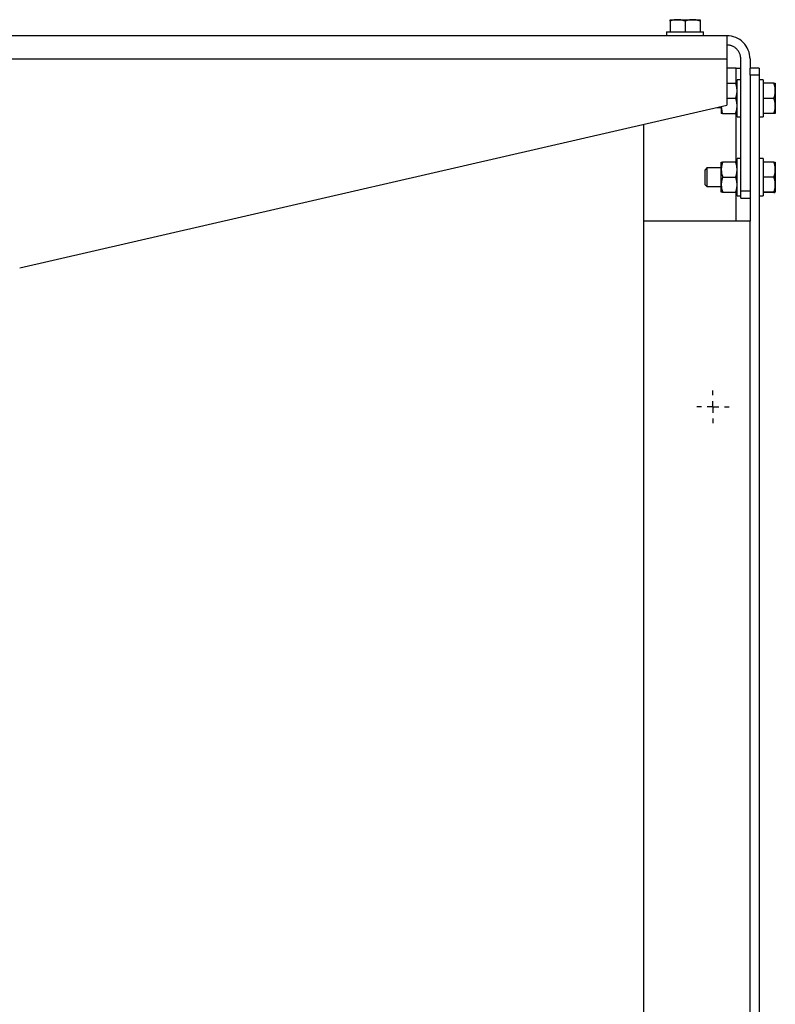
# Model space of a CAD drawing. Header units: millimetres. Extents: x -3787 to 418, y -511 to 3927.
# Tile 10 of 87: x -3061 to -2735, y 1342 to 1767. Entities that reach past the tile are written whole.
import ezdxf

# ---------------------------------------------------------------- set-up
doc = ezdxf.new("R2010")
doc.units = ezdxf.units.MM
doc.layers.add('FOND_DE_PLAN', color=7, linetype='Continuous')

# ---------------------------------------------------------------- blocks, each defined once
blk = doc.blocks.new('SW_CENTERMARKSYMBOL_39')
at = {"layer": 'FOND_DE_PLAN', "color": 0}
for p, q in [((0, 5), (0, 7)), ((-5, 0), (-7, 0)), ((0, 0), (-2.5, 0)), ((0, 0), (0, 2.5)), ((0, 0), (0, -2.5)), ((0, 0), (2.5, 0)), ((5, 0), (7, 0)), ((0, -5), (0, -7))]:
    blk.add_line(p, q, dxfattribs=at)

msp = doc.modelspace()

# ---------------------------------------------------------------- linework, layer by layer
at = {"color": 7, "linetype": 'Continuous', "lineweight": 25}
for p, q in [((-2780.3, 1766.13), (-2780.3, 1761.41)), ((-2773.8, 1766.13), (-2773.8, 1761.41)), ((-2767.3, 1766.13), (-2767.3, 1761.41)), ((-2781.8, 1761.41), (-2781.8, 1759.81)), ((-2765.8, 1759.81), (-2765.8, 1761.41)), ((-2755.8, 1759.81), (-3765.8, 1759.81)), ((-3765.8, 1749.81), (-2755.8, 1749.81)), ((-2755.8, 1749.81), (-2755.8, 1729.81)), ((-2749.8, 1692.81), (-2749.8, 1749.81)), ((-2745.8, 1749.81), (-2745.8, 1745.81)), ((-2751.8, 1745.81), (-2755.8, 1745.81)), ((-2751.8, 1745.81), (-2749.8, 1745.81)), ((-2741.8, 1745.81), (-2745.8, 1745.81)), ((-2749.8, 1740.81), (-2751.4, 1740.81)), ((-2745.8, 1742.81), (-2745.8, 1679.81)), ((-2741.8, 1742.81), (-2745.8, 1742.81)), ((-2741.8, 1742.81), (-2741.8, 924.98)), ((-2740.2, 1740.81), (-2741.8, 1740.81)), ((-2755.8, 1739.31), (-2751.98, 1739.31)), ((-2735.48, 1739.31), (-2740.2, 1739.31)), ((-2751.98, 1732.81), (-2755.8, 1732.81)), ((-2735.48, 1732.81), (-2740.2, 1732.81)), ((-3060.8, 1659.81), (-2755.8, 1729.81)), ((-2760.15, 1728.81), (-2758.2, 1728.81)), ((-2757.62, 1726.31), (-2758.14, 1729.27)), ((-2757.62, 1726.31), (-2751.98, 1726.31)), ((-2751.4, 1724.81), (-2749.8, 1724.81)), ((-2741.8, 1724.81), (-2740.2, 1724.81)), ((-2735.48, 1726.31), (-2740.2, 1726.31)), ((-2791.8, 1721.55), (-2791.8, 1679.81)), ((-2749.8, 1706.81), (-2751.4, 1706.81)), ((-2740.2, 1706.81), (-2741.8, 1706.81)), ((-2764.43, 1702.81), (-2765.2, 1702.04)), ((-2758.2, 1702.81), (-2764.43, 1702.81)), ((-2764.43, 1702.81), (-2764.43, 1698.81)), ((-2751.98, 1705.31), (-2757.62, 1705.31)), ((-2735.48, 1705.34), (-2740.2, 1705.34)), ((-2764.43, 1698.81), (-2764.43, 1694.81)), ((-2757.62, 1698.81), (-2751.98, 1698.81)), ((-2735.48, 1698.87), (-2740.2, 1698.87)), ((-2765.2, 1695.58), (-2764.43, 1694.81)), ((-2764.43, 1694.81), (-2758.2, 1694.81)), ((-2757.62, 1692.31), (-2751.98, 1692.31)), ((-2751.4, 1690.81), (-2749.8, 1690.81)), ((-2745.8, 1692.81), (-2749.8, 1692.81)), ((-2749.8, 1689.81), (-2745.8, 1689.81)), ((-2741.8, 1690.81), (-2740.2, 1690.81)), ((-2735.48, 1692.34), (-2740.2, 1692.34)), ((-2735.48, 1692.28), (-2740.2, 1692.28)), ((-2791.8, 1679.81), (-2791.8, 927.81)), ((-2745.8, 1679.81), (-2791.8, 1679.81)), ((-2745.8, 927.81), (-2745.8, 1679.81))]:
    msp.add_line(p, q, dxfattribs=at)
at = {"color": 8, "linetype": 'Continuous', "lineweight": 25}
for p, q in [((-2751.8, 1739.31), (-2751.8, 1745.81)), ((-2751.8, 1705.31), (-2751.8, 1726.31)), ((-2751.8, 1679.81), (-2751.8, 1692.31))]:
    msp.add_line(p, q, dxfattribs=at)
at = {"color": 7, "linetype": 'Continuous', "lineweight": 25}
for points, knots in [([(-2777.05, 1766.71), (-2777.14, 1766.71), (-2777.32, 1766.71), (-2777.59, 1766.69), (-2777.91, 1766.67), (-2778.27, 1766.62), (-2778.82, 1766.53), (-2779.49, 1766.38), (-2780.03, 1766.21), (-2780.3, 1766.13)], [0, 0, 0, 0, 0.081994, 0.164032, 0.24655, 0.372541, 0.49976, 0.744787, 1, 1, 1, 1]), ([(-2780.3, 1766.13), (-2780.3, 1766.16), (-2780.3, 1766.24), (-2780.3, 1766.33), (-2780.3, 1766.42), (-2780.3, 1766.49), (-2780.3, 1766.57), (-2780.3, 1766.64), (-2780.3, 1766.7), (-2780.3, 1766.71), (-2780.3, 1766.71)], [0, 0, 0, 0, 0.103638, 0.205104, 0.304738, 0.402919, 0.500067, 0.668868, 0.83439, 1, 1, 1, 1]), ([(-2780.3, 1766.71), (-2780.3, 1766.71), (-2780.22, 1766.71), (-2779.93, 1766.71), (-2779.71, 1766.71), (-2779.14, 1766.71), (-2778.79, 1766.71), (-2777.99, 1766.71), (-2777.54, 1766.71), (-2777.05, 1766.71)], [0, 0, 0, 0, 0.25, 0.25, 0.5, 0.5, 0.75, 0.75, 1, 1, 1, 1]), ([(-2773.8, 1766.13), (-2773.91, 1766.16), (-2774.12, 1766.24), (-2774.45, 1766.33), (-2774.77, 1766.42), (-2775.09, 1766.49), (-2775.48, 1766.57), (-2775.95, 1766.64), (-2776.5, 1766.7), (-2776.86, 1766.71), (-2777.05, 1766.71)], [0, 0, 0, 0, 0.103549, 0.20493, 0.304482, 0.402583, 0.499651, 0.668596, 0.834254, 1, 1, 1, 1]), ([(-2777.05, 1766.71), (-2776.55, 1766.71), (-2776.03, 1766.71), (-2774.93, 1766.71), (-2774.36, 1766.71), (-2773.23, 1766.71), (-2772.66, 1766.71), (-2771.57, 1766.71), (-2771.04, 1766.71), (-2770.55, 1766.71)], [0, 0, 0, 0, 0.25, 0.25, 0.5, 0.5, 0.75, 0.75, 1, 1, 1, 1]), ([(-2770.55, 1766.71), (-2770.64, 1766.71), (-2770.82, 1766.71), (-2771.09, 1766.69), (-2771.41, 1766.67), (-2771.77, 1766.62), (-2772.32, 1766.53), (-2772.99, 1766.38), (-2773.53, 1766.21), (-2773.8, 1766.13)], [0, 0, 0, 0, 0.0819939, 0.1640323, 0.2465502, 0.3725409, 0.4997601, 0.744787, 1, 1, 1, 1]), ([(-2767.3, 1766.13), (-2767.41, 1766.16), (-2767.62, 1766.24), (-2767.95, 1766.33), (-2768.27, 1766.42), (-2768.59, 1766.49), (-2768.98, 1766.57), (-2769.45, 1766.64), (-2770, 1766.7), (-2770.36, 1766.71), (-2770.55, 1766.71)], [0, 0, 0, 0, 0.103549, 0.20493, 0.304482, 0.402583, 0.499651, 0.668596, 0.834254, 1, 1, 1, 1]), ([(-2770.55, 1766.71), (-2770.05, 1766.71), (-2769.6, 1766.71), (-2768.8, 1766.71), (-2768.45, 1766.71), (-2767.88, 1766.71), (-2767.66, 1766.71), (-2767.37, 1766.71), (-2767.3, 1766.71), (-2767.3, 1766.71)], [0, 0, 0, 0, 0.25, 0.25, 0.5, 0.5, 0.75, 0.75, 1, 1, 1, 1]), ([(-2767.3, 1766.71), (-2767.3, 1766.71), (-2767.3, 1766.71), (-2767.3, 1766.69), (-2767.3, 1766.67), (-2767.3, 1766.62), (-2767.3, 1766.53), (-2767.3, 1766.38), (-2767.3, 1766.21), (-2767.3, 1766.13)], [0, 0, 0, 0, 0.082341, 0.164728, 0.2476, 0.37415, 0.501946, 0.745918, 1, 1, 1, 1]), ([(-2781.8, 1761.41), (-2781.8, 1761.41), (-2781.59, 1761.41), (-2780.79, 1761.41), (-2780.19, 1761.41), (-2778.71, 1761.41), (-2777.83, 1761.41), (-2775.89, 1761.41), (-2774.84, 1761.41), (-2772.75, 1761.41), (-2771.7, 1761.41), (-2769.77, 1761.41), (-2768.88, 1761.41), (-2767.4, 1761.41), (-2766.81, 1761.41), (-2766, 1761.41), (-2765.8, 1761.41), (-2765.8, 1761.41)], [0, 0, 0, 0, 0.125, 0.125, 0.25, 0.25, 0.375, 0.375, 0.5, 0.5, 0.625, 0.625, 0.75, 0.75, 0.875, 0.875, 1, 1, 1, 1]), ([(-2755.8, 1759.81), (-2755.8, 1759.81), (-2755.8, 1759.81), (-2755.8, 1759.79), (-2755.8, 1759.77), (-2755.8, 1759.74), (-2755.8, 1759.69), (-2755.8, 1759.61), (-2755.8, 1759.44), (-2755.8, 1759.12), (-2755.8, 1758.7), (-2755.8, 1758.02), (-2755.8, 1756.93), (-2755.8, 1755.59), (-2755.8, 1754.42), (-2755.8, 1753.51), (-2755.8, 1752.58), (-2755.8, 1751.75), (-2755.8, 1751.03), (-2755.8, 1750.42), (-2755.8, 1750.01), (-2755.8, 1749.81)], [0, 0, 0, 0, 0.019453, 0.038872, 0.058275, 0.077679, 0.097104, 0.116567, 0.178313, 0.240094, 0.304415, 0.368769, 0.500007, 0.631244, 0.695565, 0.75992, 0.821667, 0.883447, 0.922314, 0.961117, 1, 1, 1, 1]), ([(-2745.8, 1749.81), (-2745.8, 1751.12), (-2746.06, 1752.43), (-2747.06, 1754.85), (-2747.8, 1755.95), (-2749.65, 1757.81), (-2750.76, 1758.55), (-2753.18, 1759.55), (-2754.49, 1759.81), (-2755.8, 1759.81)], [0, 0, 0, 0, 0.25, 0.25, 0.5, 0.5, 0.75, 0.75, 1, 1, 1, 1]), ([(-2749.8, 1749.81), (-2749.8, 1749.88), (-2749.8, 1750.03), (-2749.81, 1750.25), (-2749.83, 1750.47), (-2749.86, 1750.68), (-2749.91, 1751.02), (-2750.02, 1751.47), (-2750.21, 1752.03), (-2750.46, 1752.57), (-2750.87, 1753.28), (-2751.52, 1754.08), (-2752.33, 1754.73), (-2753.03, 1755.15), (-2753.58, 1755.39), (-2754.14, 1755.58), (-2754.63, 1755.7), (-2755.07, 1755.77), (-2755.43, 1755.8), (-2755.67, 1755.81), (-2755.8, 1755.81)], [0, 0, 0, 0, 0.023335, 0.046628, 0.06991, 0.093212, 0.116565, 0.178301, 0.240092, 0.304402, 0.368768, 0.500006, 0.631244, 0.695553, 0.759919, 0.821655, 0.883446, 0.922309, 0.961112, 1, 1, 1, 1]), ([(-2745.8, 1742.81), (-2745.8, 1743.2), (-2745.8, 1743.59), (-2745.8, 1744.32), (-2745.8, 1744.65), (-2745.8, 1745.21), (-2745.8, 1745.43), (-2745.8, 1745.73), (-2745.8, 1745.81), (-2745.8, 1745.81)], [0, 0, 0, 0, 0.25, 0.25, 0.5, 0.5, 0.75, 0.75, 1, 1, 1, 1]), ([(-2741.8, 1745.81), (-2741.8, 1745.81), (-2741.8, 1745.81), (-2741.8, 1745.79), (-2741.8, 1745.77), (-2741.8, 1745.74), (-2741.8, 1745.7), (-2741.8, 1745.66), (-2741.8, 1745.55), (-2741.8, 1745.34), (-2741.8, 1744.94), (-2741.8, 1744.47), (-2741.8, 1744.02), (-2741.8, 1743.65), (-2741.8, 1743.37), (-2741.8, 1743.09), (-2741.8, 1742.9), (-2741.8, 1742.81)], [0, 0, 0, 0, 0.034551, 0.068855, 0.103013, 0.137124, 0.171291, 0.205614, 0.240191, 0.370053, 0.500029, 0.62989, 0.759866, 0.820149, 0.879905, 0.939676, 1, 1, 1, 1]), ([(-2751.4, 1724.81), (-2751.4, 1724.81), (-2751.4, 1725.02), (-2751.4, 1725.82), (-2751.4, 1726.41), (-2751.4, 1727.89), (-2751.4, 1728.78), (-2751.4, 1730.72), (-2751.4, 1731.76), (-2751.4, 1733.86), (-2751.4, 1734.9), (-2751.4, 1736.84), (-2751.4, 1737.73), (-2751.4, 1739.21), (-2751.4, 1739.8), (-2751.4, 1740.6), (-2751.4, 1740.81), (-2751.4, 1740.81)], [0, 0, 0, 0, 0.125, 0.125, 0.25, 0.25, 0.375, 0.375, 0.5, 0.5, 0.625, 0.625, 0.75, 0.75, 0.875, 0.875, 1, 1, 1, 1]), ([(-2740.2, 1740.81), (-2740.2, 1740.81), (-2740.2, 1740.6), (-2740.2, 1739.8), (-2740.2, 1739.21), (-2740.2, 1737.73), (-2740.2, 1736.84), (-2740.2, 1734.9), (-2740.2, 1733.86), (-2740.2, 1731.76), (-2740.2, 1730.72), (-2740.2, 1728.78), (-2740.2, 1727.89), (-2740.2, 1726.41), (-2740.2, 1725.82), (-2740.2, 1725.02), (-2740.2, 1724.81), (-2740.2, 1724.81)], [0, 0, 0, 0, 0.125, 0.125, 0.25, 0.25, 0.375, 0.375, 0.5, 0.5, 0.625, 0.625, 0.75, 0.75, 0.875, 0.875, 1, 1, 1, 1]), ([(-2751.4, 1736.06), (-2751.4, 1736.15), (-2751.4, 1736.33), (-2751.41, 1736.6), (-2751.43, 1736.88), (-2751.46, 1737.15), (-2751.5, 1737.42), (-2751.57, 1737.79), (-2751.66, 1738.23), (-2751.8, 1738.77), (-2751.92, 1739.13), (-2751.98, 1739.31)], [0, 0, 0, 0, 0.083007, 0.165555, 0.248082, 0.331017, 0.414773, 0.499747, 0.66227, 0.828435, 1, 1, 1, 1]), ([(-2751.98, 1739.31), (-2751.94, 1739.31), (-2751.87, 1739.31), (-2751.77, 1739.31), (-2751.69, 1739.31), (-2751.61, 1739.31), (-2751.53, 1739.31), (-2751.46, 1739.31), (-2751.41, 1739.31), (-2751.4, 1739.31), (-2751.4, 1739.31)], [0, 0, 0, 0, 0.103783, 0.205389, 0.30516, 0.403476, 0.50076, 0.669317, 0.834612, 1, 1, 1, 1]), ([(-2751.98, 1732.81), (-2751.94, 1732.92), (-2751.87, 1733.14), (-2751.78, 1733.46), (-2751.69, 1733.78), (-2751.62, 1734.1), (-2751.54, 1734.49), (-2751.46, 1734.96), (-2751.41, 1735.51), (-2751.4, 1735.88), (-2751.4, 1736.06)], [0, 0, 0, 0, 0.103546, 0.204926, 0.304478, 0.40258, 0.499651, 0.668592, 0.83425, 1, 1, 1, 1]), ([(-2734.9, 1736.06), (-2734.9, 1736.15), (-2734.9, 1736.33), (-2734.91, 1736.6), (-2734.94, 1736.92), (-2734.98, 1737.29), (-2735.07, 1737.83), (-2735.22, 1738.51), (-2735.39, 1739.04), (-2735.48, 1739.31)], [0, 0, 0, 0, 0.0819939, 0.1640323, 0.2465502, 0.3725408, 0.4997601, 0.744787, 1, 1, 1, 1]), ([(-2735.48, 1739.31), (-2735.44, 1739.31), (-2735.37, 1739.31), (-2735.28, 1739.31), (-2735.19, 1739.31), (-2735.12, 1739.31), (-2735.04, 1739.31), (-2734.96, 1739.31), (-2734.91, 1739.31), (-2734.9, 1739.31), (-2734.9, 1739.31)], [0, 0, 0, 0, 0.103638, 0.205104, 0.304738, 0.402919, 0.500067, 0.668868, 0.83439, 1, 1, 1, 1]), ([(-2735.48, 1732.81), (-2735.44, 1732.92), (-2735.37, 1733.14), (-2735.28, 1733.46), (-2735.19, 1733.78), (-2735.12, 1734.1), (-2735.04, 1734.49), (-2734.96, 1734.96), (-2734.91, 1735.51), (-2734.9, 1735.88), (-2734.9, 1736.06)], [0, 0, 0, 0, 0.103549, 0.20493, 0.304482, 0.402583, 0.499651, 0.668596, 0.834254, 1, 1, 1, 1]), ([(-2734.9, 1739.31), (-2734.9, 1739.31), (-2734.9, 1739.23), (-2734.9, 1738.94), (-2734.9, 1738.72), (-2734.9, 1738.15), (-2734.9, 1737.81), (-2734.9, 1737), (-2734.9, 1736.55), (-2734.9, 1736.06)], [0, 0, 0, 0, 0.25, 0.25, 0.5, 0.5, 0.75, 0.75, 1, 1, 1, 1]), ([(-2734.9, 1736.06), (-2734.9, 1735.57), (-2734.9, 1735.04), (-2734.9, 1733.94), (-2734.9, 1733.38), (-2734.9, 1732.24), (-2734.9, 1731.67), (-2734.9, 1730.58), (-2734.9, 1730.05), (-2734.9, 1729.56)], [0, 0, 0, 0, 0.25, 0.25, 0.5, 0.5, 0.75, 0.75, 1, 1, 1, 1]), ([(-2751.4, 1729.56), (-2751.4, 1729.65), (-2751.4, 1729.83), (-2751.41, 1730.11), (-2751.43, 1730.38), (-2751.46, 1730.65), (-2751.5, 1730.93), (-2751.57, 1731.29), (-2751.66, 1731.73), (-2751.8, 1732.27), (-2751.92, 1732.63), (-2751.98, 1732.81)], [0, 0, 0, 0, 0.083007, 0.165555, 0.248082, 0.331017, 0.414773, 0.499747, 0.66227, 0.828435, 1, 1, 1, 1]), ([(-2734.9, 1729.56), (-2734.9, 1729.65), (-2734.9, 1729.83), (-2734.91, 1730.1), (-2734.94, 1730.42), (-2734.98, 1730.79), (-2735.07, 1731.33), (-2735.22, 1732.01), (-2735.39, 1732.54), (-2735.48, 1732.81)], [0, 0, 0, 0, 0.081994, 0.164032, 0.24655, 0.372541, 0.49976, 0.744787, 1, 1, 1, 1]), ([(-2758.2, 1729.26), (-2758.2, 1728.9), (-2758.2, 1728.06), (-2758.2, 1727.13), (-2758.2, 1726.44), (-2758.2, 1726.35), (-2758.2, 1726.31)], [0, 0, 0, 0, 0.205622, 0.470415, 0.735207, 1, 1, 1, 1]), ([(-2751.98, 1726.31), (-2751.94, 1726.42), (-2751.87, 1726.64), (-2751.78, 1726.96), (-2751.69, 1727.28), (-2751.62, 1727.6), (-2751.54, 1727.99), (-2751.46, 1728.46), (-2751.41, 1729.01), (-2751.4, 1729.38), (-2751.4, 1729.56)], [0, 0, 0, 0, 0.103546, 0.204926, 0.304478, 0.40258, 0.499651, 0.668592, 0.83425, 1, 1, 1, 1]), ([(-2735.48, 1726.31), (-2735.44, 1726.42), (-2735.37, 1726.64), (-2735.28, 1726.96), (-2735.19, 1727.28), (-2735.12, 1727.6), (-2735.04, 1727.99), (-2734.96, 1728.46), (-2734.91, 1729.01), (-2734.9, 1729.38), (-2734.9, 1729.56)], [0, 0, 0, 0, 0.103549, 0.20493, 0.304482, 0.402583, 0.499651, 0.668596, 0.834254, 1, 1, 1, 1]), ([(-2734.9, 1729.56), (-2734.9, 1729.07), (-2734.9, 1728.61), (-2734.9, 1727.81), (-2734.9, 1727.46), (-2734.9, 1726.9), (-2734.9, 1726.68), (-2734.9, 1726.38), (-2734.9, 1726.31), (-2734.9, 1726.31)], [0, 0, 0, 0, 0.25, 0.25, 0.5, 0.5, 0.75, 0.75, 1, 1, 1, 1]), ([(-2757.62, 1726.31), (-2757.65, 1726.31), (-2757.72, 1726.31), (-2757.82, 1726.31), (-2757.9, 1726.31), (-2757.98, 1726.31), (-2758.06, 1726.31), (-2758.13, 1726.31), (-2758.19, 1726.31), (-2758.19, 1726.31), (-2758.2, 1726.31)], [0, 0, 0, 0, 0.1037862, 0.2053942, 0.3051648, 0.4034796, 0.5007601, 0.6693218, 0.8346168, 1, 1, 1, 1]), ([(-2751.4, 1726.31), (-2751.4, 1726.31), (-2751.4, 1726.31), (-2751.41, 1726.31), (-2751.44, 1726.31), (-2751.48, 1726.31), (-2751.57, 1726.31), (-2751.72, 1726.31), (-2751.89, 1726.31), (-2751.98, 1726.31)], [0, 0, 0, 0, 0.083244, 0.166622, 0.250593, 0.375634, 0.50168, 0.745776, 1, 1, 1, 1]), ([(-2734.9, 1726.31), (-2734.9, 1726.31), (-2734.9, 1726.31), (-2734.91, 1726.31), (-2734.94, 1726.31), (-2734.98, 1726.31), (-2735.07, 1726.31), (-2735.22, 1726.31), (-2735.39, 1726.31), (-2735.48, 1726.31)], [0, 0, 0, 0, 0.0823414, 0.164728, 0.2476001, 0.3741504, 0.5019459, 0.745918, 1, 1, 1, 1]), ([(-2751.4, 1690.81), (-2751.4, 1690.81), (-2751.4, 1691.02), (-2751.4, 1691.82), (-2751.4, 1692.41), (-2751.4, 1693.89), (-2751.4, 1694.78), (-2751.4, 1696.72), (-2751.4, 1697.76), (-2751.4, 1699.86), (-2751.4, 1700.9), (-2751.4, 1702.84), (-2751.4, 1703.73), (-2751.4, 1705.21), (-2751.4, 1705.8), (-2751.4, 1706.6), (-2751.4, 1706.81), (-2751.4, 1706.81)], [0, 0, 0, 0, 0.125, 0.125, 0.25, 0.25, 0.375, 0.375, 0.5, 0.5, 0.625, 0.625, 0.75, 0.75, 0.875, 0.875, 1, 1, 1, 1]), ([(-2740.2, 1706.81), (-2740.2, 1706.81), (-2740.2, 1706.6), (-2740.2, 1705.8), (-2740.2, 1705.21), (-2740.2, 1703.73), (-2740.2, 1702.84), (-2740.2, 1700.9), (-2740.2, 1699.86), (-2740.2, 1697.76), (-2740.2, 1696.72), (-2740.2, 1694.78), (-2740.2, 1693.89), (-2740.2, 1692.41), (-2740.2, 1691.82), (-2740.2, 1691.02), (-2740.2, 1690.81), (-2740.2, 1690.81)], [0, 0, 0, 0, 0.125, 0.125, 0.25, 0.25, 0.375, 0.375, 0.5, 0.5, 0.625, 0.625, 0.75, 0.75, 0.875, 0.875, 1, 1, 1, 1]), ([(-2765.2, 1695.58), (-2765.2, 1695.58), (-2765.2, 1695.67), (-2765.2, 1696), (-2765.2, 1696.24), (-2765.2, 1696.84), (-2765.2, 1697.2), (-2765.2, 1697.99), (-2765.2, 1698.41), (-2765.2, 1699.26), (-2765.2, 1699.68), (-2765.2, 1700.46), (-2765.2, 1700.82), (-2765.2, 1701.41), (-2765.2, 1701.65), (-2765.2, 1701.96), (-2765.2, 1702.04), (-2765.2, 1702.04)], [0, 0, 0, 0, 0.125, 0.125, 0.25, 0.25, 0.375, 0.375, 0.5, 0.5, 0.625, 0.625, 0.75, 0.75, 0.875, 0.875, 1, 1, 1, 1]), ([(-2757.62, 1705.31), (-2757.65, 1705.2), (-2757.72, 1704.98), (-2757.82, 1704.66), (-2757.9, 1704.34), (-2757.98, 1704.02), (-2758.06, 1703.63), (-2758.13, 1703.15), (-2758.19, 1702.61), (-2758.19, 1702.24), (-2758.2, 1702.06)], [0, 0, 0, 0, 0.103549, 0.20493, 0.304482, 0.402583, 0.499651, 0.668596, 0.834254, 1, 1, 1, 1]), ([(-2758.2, 1702.06), (-2758.2, 1702.55), (-2758.2, 1703), (-2758.2, 1703.81), (-2758.2, 1704.15), (-2758.2, 1704.72), (-2758.2, 1704.94), (-2758.2, 1705.23), (-2758.2, 1705.31), (-2758.2, 1705.31)], [0, 0, 0, 0, 0.25, 0.25, 0.5, 0.5, 0.75, 0.75, 1, 1, 1, 1]), ([(-2758.2, 1705.31), (-2758.2, 1705.31), (-2758.19, 1705.31), (-2758.18, 1705.31), (-2758.15, 1705.31), (-2758.11, 1705.31), (-2758.02, 1705.31), (-2757.87, 1705.31), (-2757.7, 1705.31), (-2757.62, 1705.31)], [0, 0, 0, 0, 0.082299, 0.164644, 0.247473, 0.373955, 0.501681, 0.745781, 1, 1, 1, 1]), ([(-2758.2, 1702.06), (-2758.2, 1701.97), (-2758.19, 1701.79), (-2758.18, 1701.52), (-2758.15, 1701.2), (-2758.11, 1700.83), (-2758.02, 1700.29), (-2757.87, 1699.61), (-2757.7, 1699.08), (-2757.62, 1698.81)], [0, 0, 0, 0, 0.081994, 0.164032, 0.24655, 0.372541, 0.49976, 0.744787, 1, 1, 1, 1]), ([(-2758.2, 1695.56), (-2758.2, 1696.05), (-2758.2, 1696.58), (-2758.2, 1697.67), (-2758.2, 1698.24), (-2758.2, 1699.38), (-2758.2, 1699.94), (-2758.2, 1701.04), (-2758.2, 1701.57), (-2758.2, 1702.06)], [0, 0, 0, 0, 0.25, 0.25, 0.5, 0.5, 0.75, 0.75, 1, 1, 1, 1]), ([(-2751.4, 1702.06), (-2751.4, 1702.15), (-2751.4, 1702.33), (-2751.41, 1702.6), (-2751.43, 1702.88), (-2751.46, 1703.15), (-2751.5, 1703.42), (-2751.57, 1703.79), (-2751.66, 1704.23), (-2751.8, 1704.77), (-2751.92, 1705.13), (-2751.98, 1705.31)], [0, 0, 0, 0, 0.083007, 0.165554, 0.248081, 0.331016, 0.414773, 0.499747, 0.662269, 0.828434, 1, 1, 1, 1]), ([(-2751.98, 1705.31), (-2751.94, 1705.31), (-2751.87, 1705.31), (-2751.77, 1705.31), (-2751.69, 1705.31), (-2751.61, 1705.31), (-2751.53, 1705.31), (-2751.46, 1705.31), (-2751.41, 1705.31), (-2751.4, 1705.31), (-2751.4, 1705.31)], [0, 0, 0, 0, 0.103784, 0.20539, 0.305161, 0.403477, 0.50076, 0.669318, 0.834613, 1, 1, 1, 1]), ([(-2751.98, 1698.81), (-2751.94, 1698.92), (-2751.87, 1699.14), (-2751.78, 1699.46), (-2751.69, 1699.78), (-2751.62, 1700.1), (-2751.54, 1700.49), (-2751.46, 1700.96), (-2751.41, 1701.51), (-2751.4, 1701.88), (-2751.4, 1702.06)], [0, 0, 0, 0, 0.1035461, 0.2049259, 0.3044776, 0.4025797, 0.4996505, 0.6685922, 0.8342501, 1, 1, 1, 1]), ([(-2734.9, 1702.1), (-2734.9, 1702.19), (-2734.9, 1702.37), (-2734.91, 1702.64), (-2734.94, 1702.96), (-2734.98, 1703.32), (-2735.07, 1703.87), (-2735.22, 1704.54), (-2735.39, 1705.07), (-2735.48, 1705.34)], [0, 0, 0, 0, 0.081994, 0.164032, 0.24655, 0.372541, 0.49976, 0.744787, 1, 1, 1, 1]), ([(-2735.48, 1705.34), (-2735.44, 1705.34), (-2735.37, 1705.34), (-2735.28, 1705.33), (-2735.19, 1705.33), (-2735.12, 1705.33), (-2735.04, 1705.32), (-2734.96, 1705.32), (-2734.91, 1705.31), (-2734.9, 1705.31), (-2734.9, 1705.31)], [0, 0, 0, 0, 0.103638, 0.205104, 0.304738, 0.402919, 0.500067, 0.668868, 0.83439, 1, 1, 1, 1]), ([(-2735.48, 1698.87), (-2735.44, 1698.98), (-2735.37, 1699.19), (-2735.28, 1699.52), (-2735.19, 1699.83), (-2735.12, 1700.15), (-2735.04, 1700.54), (-2734.96, 1701.01), (-2734.91, 1701.56), (-2734.9, 1701.92), (-2734.9, 1702.1)], [0, 0, 0, 0, 0.1035491, 0.2049302, 0.3044818, 0.4025825, 0.4996505, 0.668596, 0.8342539, 1, 1, 1, 1]), ([(-2734.9, 1705.31), (-2734.9, 1705.31), (-2734.9, 1705.24), (-2734.9, 1704.96), (-2734.9, 1704.74), (-2734.9, 1704.18), (-2734.9, 1703.84), (-2734.9, 1703.04), (-2734.9, 1702.59), (-2734.9, 1702.1)], [0, 0, 0, 0, 0.25, 0.25, 0.5, 0.5, 0.75, 0.75, 1, 1, 1, 1]), ([(-2734.9, 1702.1), (-2734.9, 1701.61), (-2734.9, 1701.09), (-2734.9, 1699.99), (-2734.9, 1699.43), (-2734.9, 1698.29), (-2734.9, 1697.72), (-2734.9, 1696.63), (-2734.9, 1696.1), (-2734.9, 1695.6)], [0, 0, 0, 0, 0.25, 0.25, 0.5, 0.5, 0.75, 0.75, 1, 1, 1, 1]), ([(-2757.62, 1698.81), (-2757.65, 1698.7), (-2757.72, 1698.48), (-2757.82, 1698.16), (-2757.9, 1697.84), (-2757.98, 1697.52), (-2758.06, 1697.13), (-2758.13, 1696.65), (-2758.19, 1696.11), (-2758.19, 1695.74), (-2758.2, 1695.56)], [0, 0, 0, 0, 0.103549, 0.20493, 0.304482, 0.402583, 0.499651, 0.668596, 0.834254, 1, 1, 1, 1]), ([(-2751.4, 1695.56), (-2751.4, 1695.65), (-2751.4, 1695.83), (-2751.41, 1696.11), (-2751.43, 1696.38), (-2751.46, 1696.65), (-2751.5, 1696.93), (-2751.57, 1697.29), (-2751.66, 1697.73), (-2751.8, 1698.27), (-2751.92, 1698.63), (-2751.98, 1698.81)], [0, 0, 0, 0, 0.083007, 0.165555, 0.248082, 0.331016, 0.414773, 0.499747, 0.66227, 0.828434, 1, 1, 1, 1]), ([(-2734.9, 1695.6), (-2734.9, 1695.69), (-2734.9, 1695.87), (-2734.91, 1696.15), (-2734.94, 1696.47), (-2734.98, 1696.84), (-2735.07, 1697.37), (-2735.22, 1698.03), (-2735.38, 1698.57), (-2735.47, 1698.85), (-2735.48, 1698.87)], [0, 0, 0, 0, 0.0819933, 0.1640312, 0.2465485, 0.3725383, 0.4997566, 0.7360533, 0.9817321, 1, 1, 1, 1]), ([(-2758.2, 1695.56), (-2758.2, 1695.47), (-2758.19, 1695.29), (-2758.18, 1695.02), (-2758.15, 1694.7), (-2758.11, 1694.33), (-2758.02, 1693.79), (-2757.87, 1693.11), (-2757.7, 1692.58), (-2757.62, 1692.31)], [0, 0, 0, 0, 0.081994, 0.164032, 0.24655, 0.372541, 0.49976, 0.744787, 1, 1, 1, 1]), ([(-2758.2, 1692.31), (-2758.2, 1692.31), (-2758.2, 1692.38), (-2758.2, 1692.68), (-2758.2, 1692.9), (-2758.2, 1693.46), (-2758.2, 1693.81), (-2758.2, 1694.61), (-2758.2, 1695.07), (-2758.2, 1695.56)], [0, 0, 0, 0, 0.25, 0.25, 0.5, 0.5, 0.75, 0.75, 1, 1, 1, 1]), ([(-2751.98, 1692.31), (-2751.94, 1692.42), (-2751.87, 1692.64), (-2751.78, 1692.96), (-2751.69, 1693.28), (-2751.62, 1693.6), (-2751.54, 1693.99), (-2751.46, 1694.46), (-2751.41, 1695.01), (-2751.4, 1695.38), (-2751.4, 1695.56)], [0, 0, 0, 0, 0.103546, 0.204926, 0.304478, 0.40258, 0.499651, 0.668593, 0.834251, 1, 1, 1, 1]), ([(-2735.48, 1692.34), (-2735.44, 1692.45), (-2735.37, 1692.67), (-2735.28, 1692.99), (-2735.19, 1693.31), (-2735.12, 1693.63), (-2735.04, 1694.03), (-2734.96, 1694.5), (-2734.91, 1695.05), (-2734.9, 1695.42), (-2734.9, 1695.6)], [0, 0, 0, 0, 0.103549, 0.20493, 0.304482, 0.402583, 0.499651, 0.668596, 0.834254, 1, 1, 1, 1]), ([(-2734.9, 1695.6), (-2734.9, 1695.11), (-2734.9, 1694.65), (-2734.9, 1693.84), (-2734.9, 1693.49), (-2734.9, 1692.92), (-2734.9, 1692.69), (-2734.9, 1692.39), (-2734.9, 1692.31), (-2734.9, 1692.31)], [0, 0, 0, 0, 0.25, 0.25, 0.5, 0.5, 0.75, 0.75, 1, 1, 1, 1]), ([(-2757.62, 1692.31), (-2757.65, 1692.31), (-2757.72, 1692.31), (-2757.82, 1692.31), (-2757.9, 1692.31), (-2757.98, 1692.31), (-2758.06, 1692.31), (-2758.13, 1692.31), (-2758.19, 1692.31), (-2758.19, 1692.31), (-2758.2, 1692.31)], [0, 0, 0, 0, 0.103786, 0.205394, 0.305165, 0.40348, 0.50076, 0.669322, 0.834617, 1, 1, 1, 1]), ([(-2751.4, 1692.31), (-2751.4, 1692.31), (-2751.4, 1692.31), (-2751.41, 1692.31), (-2751.44, 1692.31), (-2751.48, 1692.31), (-2751.57, 1692.31), (-2751.72, 1692.31), (-2751.89, 1692.31), (-2751.98, 1692.31)], [0, 0, 0, 0, 0.083243, 0.166621, 0.250593, 0.375632, 0.50168, 0.745775, 1, 1, 1, 1]), ([(-2749.8, 1689.81), (-2749.8, 1689.81), (-2749.8, 1689.89), (-2749.8, 1690.19), (-2749.8, 1690.41), (-2749.8, 1690.97), (-2749.8, 1691.3), (-2749.8, 1692.02), (-2749.8, 1692.42), (-2749.8, 1692.81)], [0, 0, 0, 0, 0.25, 0.25, 0.5, 0.5, 0.75, 0.75, 1, 1, 1, 1]), ([(-2734.9, 1692.31), (-2734.9, 1692.31), (-2734.9, 1692.31), (-2734.91, 1692.31), (-2734.94, 1692.32), (-2734.98, 1692.32), (-2735.07, 1692.33), (-2735.22, 1692.33), (-2735.39, 1692.34), (-2735.48, 1692.34)], [0, 0, 0, 0, 0.0823414, 0.164728, 0.2476001, 0.3741504, 0.5019459, 0.745918, 1, 1, 1, 1]), ([(-2735.48, 1692.28), (-2735.44, 1692.28), (-2735.37, 1692.28), (-2735.28, 1692.29), (-2735.19, 1692.29), (-2735.12, 1692.29), (-2735.04, 1692.3), (-2734.96, 1692.3), (-2734.91, 1692.3), (-2734.9, 1692.31), (-2734.9, 1692.31)], [0, 0, 0, 0, 0.103638, 0.205104, 0.304738, 0.402919, 0.500067, 0.668868, 0.83439, 1, 1, 1, 1])]:
    msp.add_open_spline(points, degree=3, knots=knots, dxfattribs=at)

# ---------------------------------------------------------------- block references
at = {"layer": 'FOND_DE_PLAN'}
msp.add_blockref('SW_CENTERMARKSYMBOL_39', (-2761.8, 1599.81), dxfattribs=at)

doc.saveas('drawing.dxf')
